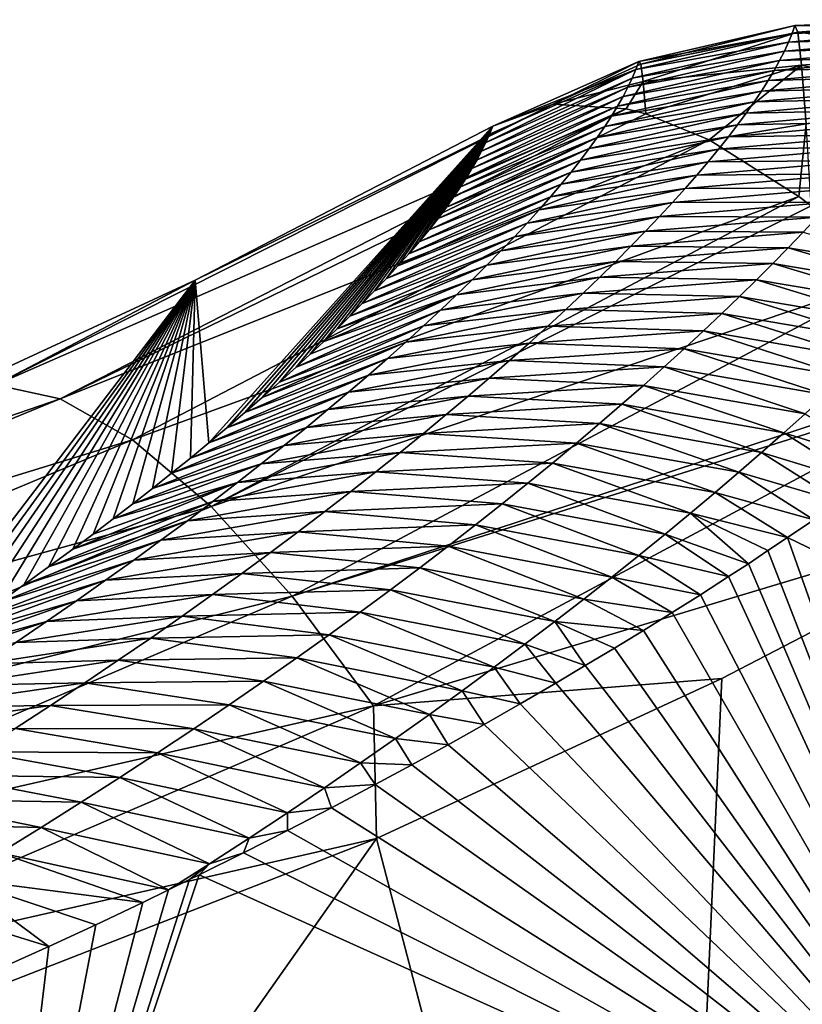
# Model space of a CAD drawing. Header units: metres. Extents: x -101 to 101, y -261 to 23.
# Tile 245 of 256: x 84.22 to 86.08, y 20.39 to 22.73. Entities that reach past the tile are written whole.
import ezdxf

# ---------------------------------------------------------------- set-up
doc = ezdxf.new("R2010")
doc.units = ezdxf.units.M
doc.layers.add('solid_505151_K2442K1000C34', color=7, linetype='CONTINUOUS')

msp = doc.modelspace()

# ---------------------------------------------------------------- linework, layer by layer
at = {"layer": 'solid_505151_K2442K1000C34'}
for points in [[(86.440903, 22.713882, 100.124092), (86.066078, 22.720404, 100.574768), (86.44796, 22.733931, 100.568054)], [(86.072884, 22.704273, 100.929733), (86.44796, 22.733931, 100.568054), (86.066078, 22.720404, 100.574768)], [(86.454208, 22.721039, 100.897942), (86.44796, 22.733931, 100.568054), (86.072884, 22.704273, 100.929733)], [(85.693802, 22.634544, 100.584503), (86.066078, 22.720404, 100.574768), (86.059113, 22.700769, 100.136032)], [(85.698608, 22.628246, 100.845406), (86.066078, 22.720404, 100.574768), (85.693802, 22.634544, 100.584503)], [(86.072884, 22.704273, 100.929733), (86.066078, 22.720404, 100.574768), (85.698608, 22.628246, 100.845406)], [(86.440903, 22.713882, 100.124092), (86.050674, 22.680227, 99.697365), (86.059113, 22.700769, 100.136032)], [(86.432343, 22.692873, 99.680214), (86.050674, 22.680227, 99.697365), (86.440903, 22.713882, 100.124092)], [(86.440903, 22.713882, 100.124092), (86.059113, 22.700769, 100.136032), (86.066078, 22.720404, 100.574768)], [(86.462242, 22.653824, 101.221138), (86.454208, 22.721039, 100.897942), (86.072884, 22.704273, 100.929733)], [(85.68676, 22.614979, 100.143585), (86.059113, 22.700769, 100.136032), (86.050674, 22.680227, 99.697365)], [(85.68676, 22.614979, 100.143585), (85.693802, 22.634544, 100.584503), (86.059113, 22.700769, 100.136032)], [(86.072884, 22.704273, 100.929733), (85.698608, 22.628246, 100.845406), (85.704597, 22.586597, 101.103012)], [(86.081741, 22.625313, 101.276131), (86.072884, 22.704273, 100.929733), (85.704597, 22.586597, 101.103012)], [(86.432343, 22.692873, 99.680214), (86.040756, 22.658777, 99.258781), (86.050674, 22.680227, 99.697365)], [(86.422279, 22.6709, 99.236412), (86.040756, 22.658777, 99.258781), (86.432343, 22.692873, 99.680214)], [(86.462242, 22.653824, 101.221138), (86.072884, 22.704273, 100.929733), (86.081741, 22.625313, 101.276131)], [(85.678215, 22.594528, 99.702744), (86.050674, 22.680227, 99.697365), (86.040756, 22.658777, 99.258781)], [(85.678215, 22.594528, 99.702744), (85.68676, 22.614979, 100.143585), (86.050674, 22.680227, 99.697365)], [(86.422279, 22.6709, 99.236412), (86.029358, 22.636423, 98.820282), (86.040756, 22.658777, 99.258781)], [(86.410698, 22.647968, 98.792694), (86.029358, 22.636423, 98.820282), (86.422279, 22.6709, 99.236412)], [(85.656601, 22.550982, 98.821304), (86.029358, 22.636423, 98.820282), (86.016464, 22.613169, 98.381874)], [(85.656601, 22.550982, 98.821304), (85.668159, 22.573195, 99.261978), (86.029358, 22.636423, 98.820282)], [(85.668159, 22.573195, 99.261978), (86.040756, 22.658777, 99.258781), (86.029358, 22.636423, 98.820282)], [(85.668159, 22.573195, 99.261978), (85.678215, 22.594528, 99.702744), (86.040756, 22.658777, 99.258781)], [(86.410698, 22.647968, 98.792694), (86.016464, 22.613169, 98.381874), (86.029358, 22.636423, 98.820282)], [(86.397606, 22.624079, 98.349068), (86.016464, 22.613169, 98.381874), (86.410698, 22.647968, 98.792694)], [(86.471855, 22.53413, 101.528732), (86.462242, 22.653824, 101.221138), (86.081741, 22.625313, 101.276131)], [(85.68676, 22.614979, 100.143585), (85.329338, 22.44113, 99.746643), (85.338211, 22.460907, 100.169754)], [(85.678215, 22.594528, 99.702744), (85.329338, 22.44113, 99.746643), (85.68676, 22.614979, 100.143585)], [(85.68676, 22.614979, 100.143585), (85.338211, 22.460907, 100.169754), (85.346046, 22.480244, 100.596848)], [(85.68676, 22.614979, 100.143585), (85.346046, 22.480244, 100.596848), (85.693802, 22.634544, 100.584503)], [(85.48999, 22.532822, 100.940651), (85.693802, 22.634544, 100.584503), (85.346046, 22.480244, 100.596848)], [(85.48999, 22.532822, 100.940651), (85.698608, 22.628246, 100.845406), (85.693802, 22.634544, 100.584503)], [(85.48999, 22.532822, 100.940651), (85.704597, 22.586597, 101.103012), (85.698608, 22.628246, 100.845406)], [(85.643517, 22.527891, 98.38073), (86.016464, 22.613169, 98.381874), (86.002083, 22.589016, 97.943565)], [(85.643517, 22.527891, 98.38073), (85.656601, 22.550982, 98.821304), (86.016464, 22.613169, 98.381874)], [(86.081741, 22.625313, 101.276131), (85.704597, 22.586597, 101.103012), (85.710388, 22.509369, 101.353973)], [(85.861259, 22.447578, 101.586983), (86.081741, 22.625313, 101.276131), (85.710388, 22.509369, 101.353973)], [(85.861259, 22.447578, 101.586983), (86.092377, 22.486036, 101.602936), (86.081741, 22.625313, 101.276131)], [(86.397606, 22.624079, 98.349068), (86.002083, 22.589016, 97.943565), (86.016464, 22.613169, 98.381874)], [(86.382973, 22.599236, 97.905548), (86.002083, 22.589016, 97.943565), (86.397606, 22.624079, 98.349068)], [(86.471855, 22.53413, 101.528732), (86.081741, 22.625313, 101.276131), (86.092377, 22.486036, 101.602936)], [(85.678215, 22.594528, 99.702744), (85.31942, 22.420914, 99.327499), (85.329338, 22.44113, 99.746643)], [(85.668159, 22.573195, 99.261978), (85.31942, 22.420914, 99.327499), (85.678215, 22.594528, 99.702744)], [(86.382973, 22.599236, 97.905548), (85.986191, 22.563965, 97.505371), (86.002083, 22.589016, 97.943565)], [(86.366814, 22.573439, 97.462128), (85.986191, 22.563965, 97.505371), (86.382973, 22.599236, 97.905548)], [(85.668159, 22.573195, 99.261978), (85.308464, 22.400259, 98.912338), (85.31942, 22.420914, 99.327499)], [(85.656601, 22.550982, 98.821304), (85.308464, 22.400259, 98.912338), (85.668159, 22.573195, 99.261978)], [(85.48999, 22.532822, 100.940651), (85.663826, 22.521835, 101.274757), (85.704597, 22.586597, 101.103012)], [(85.628914, 22.503925, 97.940254), (86.002083, 22.589016, 97.943565), (85.986191, 22.563965, 97.505371)], [(85.628914, 22.503925, 97.940254), (85.643517, 22.527891, 98.38073), (86.002083, 22.589016, 97.943565)], [(85.663826, 22.521835, 101.274757), (85.710388, 22.509369, 101.353973), (85.704597, 22.586597, 101.103012)], [(86.366814, 22.573439, 97.462128), (85.968796, 22.538021, 97.067284), (85.986191, 22.563965, 97.505371)], [(86.349113, 22.546692, 97.018829), (85.968796, 22.538021, 97.067284), (86.366814, 22.573439, 97.462128)], [(85.656601, 22.550982, 98.821304), (85.296471, 22.379171, 98.501144), (85.308464, 22.400259, 98.912338)], [(85.643517, 22.527891, 98.38073), (85.296471, 22.379171, 98.501144), (85.656601, 22.550982, 98.821304)], [(85.612785, 22.479088, 97.499893), (85.986191, 22.563965, 97.505371), (85.968796, 22.538021, 97.067284)], [(85.612785, 22.479088, 97.499893), (85.628914, 22.503925, 97.940254), (85.986191, 22.563965, 97.505371)], [(86.349113, 22.546692, 97.018829), (85.949883, 22.511185, 96.629311), (85.968796, 22.538021, 97.067284)], [(86.329865, 22.518999, 96.575645), (85.949883, 22.511185, 96.629311), (86.349113, 22.546692, 97.018829)], [(84.161461, 21.863716, 101.606056), (85.48999, 22.532822, 100.940651), (84.636757, 22.113413, 100.969261)], [(84.161461, 21.863716, 101.606056), (85.663826, 22.521835, 101.274757), (85.48999, 22.532822, 100.940651)], [(84.314842, 21.830551, 101.948624), (85.663826, 22.521835, 101.274757), (84.161461, 21.863716, 101.606056)], [(84.314842, 21.830551, 101.948624), (85.710388, 22.509369, 101.353973), (85.663826, 22.521835, 101.274757)], [(85.48999, 22.532822, 100.940651), (85.346046, 22.480244, 100.596848), (84.636757, 22.113413, 100.969261)], [(85.643517, 22.527891, 98.38073), (85.283432, 22.357649, 98.093925), (85.296471, 22.379171, 98.501144)], [(85.628914, 22.503925, 97.940254), (85.283432, 22.357649, 98.093925), (85.643517, 22.527891, 98.38073)], [(85.595108, 22.453381, 97.059647), (85.968796, 22.538021, 97.067284), (85.949883, 22.511185, 96.629311)], [(85.595108, 22.453381, 97.059647), (85.612785, 22.479088, 97.499893), (85.968796, 22.538021, 97.067284)], [(84.314842, 21.830551, 101.948624), (85.861259, 22.447578, 101.586983), (85.710388, 22.509369, 101.353973)], [(85.628914, 22.503925, 97.940254), (85.269348, 22.335697, 97.690681), (85.283432, 22.357649, 98.093925)], [(85.612785, 22.479088, 97.499893), (85.269348, 22.335697, 97.690681), (85.628914, 22.503925, 97.940254)], [(85.575897, 22.426807, 96.61953), (85.949883, 22.511185, 96.629311), (85.929443, 22.483461, 96.191475)], [(85.575897, 22.426807, 96.61953), (85.595108, 22.453381, 97.059647), (85.949883, 22.511185, 96.629311)], [(86.329865, 22.518999, 96.575645), (85.929443, 22.483461, 96.191475), (85.949883, 22.511185, 96.629311)], [(86.309059, 22.490362, 96.132584), (85.929443, 22.483461, 96.191475), (86.329865, 22.518999, 96.575645)], [(84.636757, 22.113413, 100.969261), (85.346046, 22.480244, 100.596848), (84.669533, 21.72558, 89.385994)], [(85.346046, 22.480244, 100.596848), (84.71257, 21.761665, 89.789146), (84.669533, 21.72558, 89.385994)], [(85.346046, 22.480244, 100.596848), (84.755043, 21.797819, 90.198433), (84.71257, 21.761665, 89.789146)], [(85.346046, 22.480244, 100.596848), (84.796852, 21.834, 90.614212), (84.755043, 21.797819, 90.198433)], [(85.346046, 22.480244, 100.596848), (84.837837, 21.870131, 91.037025), (84.796852, 21.834, 90.614212)], [(85.346046, 22.480244, 100.596848), (84.877823, 21.906137, 91.467438), (84.837837, 21.870131, 91.037025)], [(85.346046, 22.480244, 100.596848), (84.911186, 21.936846, 91.842819), (84.877823, 21.906137, 91.467438)], [(85.346046, 22.480244, 100.596848), (84.943604, 21.96736, 92.224541), (84.911186, 21.936846, 91.842819)], [(85.346046, 22.480244, 100.596848), (84.97496, 21.997631, 92.612938), (84.943604, 21.96736, 92.224541)], [(85.346046, 22.480244, 100.596848), (85.005295, 22.027676, 93.008331), (84.97496, 21.997631, 92.612938)], [(85.346046, 22.480244, 100.596848), (85.035072, 22.057735, 93.410675), (85.005295, 22.027676, 93.008331)], [(85.346046, 22.480244, 100.596848), (85.064194, 22.087746, 93.819633), (85.035072, 22.057735, 93.410675)], [(85.346046, 22.480244, 100.596848), (85.092499, 22.117598, 94.234871), (85.064194, 22.087746, 93.819633)], [(85.346046, 22.480244, 100.596848), (85.119804, 22.147179, 94.656059), (85.092499, 22.117598, 94.234871)], [(85.346046, 22.480244, 100.596848), (85.145943, 22.17638, 95.08287), (85.119804, 22.147179, 94.656059)], [(85.346046, 22.480244, 100.596848), (85.170753, 22.205088, 95.514969), (85.145943, 22.17638, 95.08287)], [(85.346046, 22.480244, 100.596848), (85.194054, 22.233189, 95.952011), (85.170753, 22.205088, 95.514969)], [(85.346046, 22.480244, 100.596848), (85.215683, 22.260571, 96.393677), (85.194054, 22.233189, 95.952011)], [(85.346046, 22.480244, 100.596848), (85.235641, 22.287222, 96.839958), (85.215683, 22.260571, 96.393677)], [(85.346046, 22.480244, 100.596848), (85.254219, 22.313318, 97.291405), (85.235641, 22.287222, 96.839958)], [(85.346046, 22.480244, 100.596848), (85.269348, 22.335697, 97.690681), (85.254219, 22.313318, 97.291405)], [(85.612785, 22.479088, 97.499893), (85.254219, 22.313318, 97.291405), (85.269348, 22.335697, 97.690681)], [(85.595108, 22.453381, 97.059647), (85.254219, 22.313318, 97.291405), (85.612785, 22.479088, 97.499893)], [(85.346046, 22.480244, 100.596848), (85.283432, 22.357649, 98.093925), (85.269348, 22.335697, 97.690681)], [(85.346046, 22.480244, 100.596848), (85.296471, 22.379171, 98.501144), (85.283432, 22.357649, 98.093925)], [(85.346046, 22.480244, 100.596848), (85.308464, 22.400259, 98.912338), (85.296471, 22.379171, 98.501144)], [(85.346046, 22.480244, 100.596848), (85.31942, 22.420914, 99.327499), (85.308464, 22.400259, 98.912338)], [(85.346046, 22.480244, 100.596848), (85.329338, 22.44113, 99.746643), (85.31942, 22.420914, 99.327499)], [(85.346046, 22.480244, 100.596848), (85.338211, 22.460907, 100.169754), (85.329338, 22.44113, 99.746643)], [(85.55513, 22.39937, 96.179543), (85.929443, 22.483461, 96.191475), (85.907478, 22.454851, 95.753761)], [(85.55513, 22.39937, 96.179543), (85.575897, 22.426807, 96.61953), (85.929443, 22.483461, 96.191475)], [(85.861259, 22.447578, 101.586983), (86.075294, 22.312693, 101.866219), (86.092377, 22.486036, 101.602936)], [(86.309059, 22.490362, 96.132584), (85.907478, 22.454851, 95.753761), (85.929443, 22.483461, 96.191475)], [(86.286697, 22.460783, 95.689659), (85.907478, 22.454851, 95.753761), (86.309059, 22.490362, 96.132584)], [(86.075294, 22.312693, 101.866219), (86.104271, 22.290709, 101.899895), (86.092377, 22.486036, 101.602936)], [(85.595108, 22.453381, 97.059647), (85.235641, 22.287222, 96.839958), (85.254219, 22.313318, 97.291405)], [(85.575897, 22.426807, 96.61953), (85.235641, 22.287222, 96.839958), (85.595108, 22.453381, 97.059647)], [(85.532814, 22.371073, 95.739693), (85.907478, 22.454851, 95.753761), (85.88398, 22.425358, 95.3162)], [(85.532814, 22.371073, 95.739693), (85.55513, 22.39937, 96.179543), (85.907478, 22.454851, 95.753761)], [(86.286697, 22.460783, 95.689659), (85.88398, 22.425358, 95.3162), (85.907478, 22.454851, 95.753761)], [(86.262764, 22.430265, 95.246872), (85.88398, 22.425358, 95.3162), (86.286697, 22.460783, 95.689659)], [(84.48793, 21.732979, 102.268768), (85.861259, 22.447578, 101.586983), (84.314842, 21.830551, 101.948624)], [(84.48793, 21.732979, 102.268768), (86.075294, 22.312693, 101.866219), (85.861259, 22.447578, 101.586983)], [(85.575897, 22.426807, 96.61953), (85.215683, 22.260571, 96.393677), (85.235641, 22.287222, 96.839958)], [(85.55513, 22.39937, 96.179543), (85.215683, 22.260571, 96.393677), (85.575897, 22.426807, 96.61953)], [(85.508926, 22.341917, 95.299995), (85.88398, 22.425358, 95.3162), (85.858925, 22.394983, 94.878777)], [(85.508926, 22.341917, 95.299995), (85.532814, 22.371073, 95.739693), (85.88398, 22.425358, 95.3162)], [(86.262764, 22.430265, 95.246872), (85.858925, 22.394983, 94.878777), (85.88398, 22.425358, 95.3162)], [(86.237244, 22.398811, 94.80423), (85.858925, 22.394983, 94.878777), (86.262764, 22.430265, 95.246872)], [(85.55513, 22.39937, 96.179543), (85.194054, 22.233189, 95.952011), (85.215683, 22.260571, 96.393677)], [(85.532814, 22.371073, 95.739693), (85.194054, 22.233189, 95.952011), (85.55513, 22.39937, 96.179543)], [(85.483467, 22.311909, 94.860458), (85.858925, 22.394983, 94.878777), (85.832314, 22.363735, 94.441513)], [(85.483467, 22.311909, 94.860458), (85.508926, 22.341917, 95.299995), (85.858925, 22.394983, 94.878777)], [(86.237244, 22.398811, 94.80423), (85.832314, 22.363735, 94.441513), (85.858925, 22.394983, 94.878777)], [(86.210121, 22.366426, 94.361748), (85.832314, 22.363735, 94.441513), (86.237244, 22.398811, 94.80423)], [(85.532814, 22.371073, 95.739693), (85.170753, 22.205088, 95.514969), (85.194054, 22.233189, 95.952011)], [(85.508926, 22.341917, 95.299995), (85.170753, 22.205088, 95.514969), (85.532814, 22.371073, 95.739693)], [(85.456413, 22.281052, 94.421082), (85.832314, 22.363735, 94.441513), (85.804123, 22.331617, 94.004417)], [(85.456413, 22.281052, 94.421082), (85.483467, 22.311909, 94.860458), (85.832314, 22.363735, 94.441513)], [(86.210121, 22.366426, 94.361748), (85.804123, 22.331617, 94.004417), (85.832314, 22.363735, 94.441513)], [(86.181389, 22.333115, 93.919426), (85.804123, 22.331617, 94.004417), (86.210121, 22.366426, 94.361748)], [(85.508926, 22.341917, 95.299995), (85.145943, 22.17638, 95.08287), (85.170753, 22.205088, 95.514969)], [(85.483467, 22.311909, 94.860458), (85.145943, 22.17638, 95.08287), (85.508926, 22.341917, 95.299995)], [(85.427757, 22.24935, 93.98188), (85.804123, 22.331617, 94.004417), (85.774345, 22.29863, 93.56749)], [(85.427757, 22.24935, 93.98188), (85.456413, 22.281052, 94.421082), (85.804123, 22.331617, 94.004417)], [(86.181389, 22.333115, 93.919426), (85.774345, 22.29863, 93.56749), (85.804123, 22.331617, 94.004417)], [(86.151039, 22.29888, 93.477272), (85.774345, 22.29863, 93.56749), (86.181389, 22.333115, 93.919426)], [(84.674599, 21.574469, 102.55513), (86.075294, 22.312693, 101.866219), (84.48793, 21.732979, 102.268768)], [(84.674599, 21.574469, 102.55513), (86.104271, 22.290709, 101.899895), (86.075294, 22.312693, 101.866219)], [(85.483467, 22.311909, 94.860458), (85.119804, 22.147179, 94.656059), (85.145943, 22.17638, 95.08287)], [(85.456413, 22.281052, 94.421082), (85.119804, 22.147179, 94.656059), (85.483467, 22.311909, 94.860458)], [(84.674599, 21.574469, 102.55513), (86.29834, 22.121971, 102.102547), (86.104271, 22.290709, 101.899895)], [(85.397476, 22.216808, 93.54287), (85.774345, 22.29863, 93.56749), (85.742958, 22.264782, 93.130753)], [(85.397476, 22.216808, 93.54287), (85.427757, 22.24935, 93.98188), (85.774345, 22.29863, 93.56749)], [(86.151039, 22.29888, 93.477272), (85.742958, 22.264782, 93.130753), (85.774345, 22.29863, 93.56749)], [(86.119041, 22.263725, 93.035294), (85.742958, 22.264782, 93.130753), (86.151039, 22.29888, 93.477272)], [(85.456413, 22.281052, 94.421082), (85.092499, 22.117598, 94.234871), (85.119804, 22.147179, 94.656059)], [(85.427757, 22.24935, 93.98188), (85.092499, 22.117598, 94.234871), (85.456413, 22.281052, 94.421082)], [(85.365578, 22.183432, 93.104042), (85.742958, 22.264782, 93.130753), (85.709961, 22.230074, 92.694191)], [(85.365578, 22.183432, 93.104042), (85.397476, 22.216808, 93.54287), (85.742958, 22.264782, 93.130753)], [(86.119041, 22.263725, 93.035294), (85.709961, 22.230074, 92.694191), (85.742958, 22.264782, 93.130753)], [(86.085388, 22.227657, 92.593506), (85.709961, 22.230074, 92.694191), (86.119041, 22.263725, 93.035294)], [(85.427757, 22.24935, 93.98188), (85.064194, 22.087746, 93.819633), (85.092499, 22.117598, 94.234871)], [(85.397476, 22.216808, 93.54287), (85.064194, 22.087746, 93.819633), (85.427757, 22.24935, 93.98188)], [(85.397476, 22.216808, 93.54287), (85.035072, 22.057735, 93.410675), (85.064194, 22.087746, 93.819633)], [(85.365578, 22.183432, 93.104042), (85.035072, 22.057735, 93.410675), (85.397476, 22.216808, 93.54287)], [(85.332024, 22.149225, 92.665428), (85.709961, 22.230074, 92.694191), (85.675339, 22.194511, 92.257835)], [(85.332024, 22.149225, 92.665428), (85.365578, 22.183432, 93.104042), (85.709961, 22.230074, 92.694191)], [(86.085388, 22.227657, 92.593506), (85.675339, 22.194511, 92.257835), (85.709961, 22.230074, 92.694191)], [(86.050072, 22.190678, 92.151917), (85.675339, 22.194511, 92.257835), (86.085388, 22.227657, 92.593506)], [(86.050072, 22.190678, 92.151917), (86.085388, 22.227657, 92.593506), (86.431297, 22.127342, 92.205582)], [(85.296822, 22.114191, 92.22702), (85.675339, 22.194511, 92.257835), (85.639069, 22.1581, 91.821686)], [(85.296822, 22.114191, 92.22702), (85.332024, 22.149225, 92.665428), (85.675339, 22.194511, 92.257835)], [(86.050072, 22.190678, 92.151917), (85.639069, 22.1581, 91.821686), (85.675339, 22.194511, 92.257835)], [(85.365578, 22.183432, 93.104042), (85.005295, 22.027676, 93.008331), (85.035072, 22.057735, 93.410675)], [(85.332024, 22.149225, 92.665428), (85.005295, 22.027676, 93.008331), (85.365578, 22.183432, 93.104042)], [(86.013069, 22.15279, 91.710518), (85.639069, 22.1581, 91.821686), (86.050072, 22.190678, 92.151917)], [(86.013069, 22.15279, 91.710518), (86.050072, 22.190678, 92.151917), (86.394684, 22.089022, 91.767105)], [(86.050072, 22.190678, 92.151917), (86.431297, 22.127342, 92.205582), (86.394684, 22.089022, 91.767105)], [(85.332024, 22.149225, 92.665428), (84.97496, 21.997631, 92.612938), (85.005295, 22.027676, 93.008331)], [(85.296822, 22.114191, 92.22702), (84.97496, 21.997631, 92.612938), (85.332024, 22.149225, 92.665428)], [(85.259941, 22.078337, 91.788834), (85.639069, 22.1581, 91.821686), (85.601135, 22.120844, 91.38575)], [(85.259941, 22.078337, 91.788834), (85.296822, 22.114191, 92.22702), (85.639069, 22.1581, 91.821686)], [(86.013069, 22.15279, 91.710518), (85.601135, 22.120844, 91.38575), (85.639069, 22.1581, 91.821686)], [(85.974365, 22.114002, 91.269341), (85.601135, 22.120844, 91.38575), (86.013069, 22.15279, 91.710518)], [(85.974365, 22.114002, 91.269341), (86.013069, 22.15279, 91.710518), (86.356392, 22.049778, 91.328835)], [(86.013069, 22.15279, 91.710518), (86.394684, 22.089022, 91.767105), (86.356392, 22.049778, 91.328835)], [(84.868225, 21.360647, 102.797546), (86.29834, 22.121971, 102.102547), (84.674599, 21.574469, 102.55513)], [(84.868225, 21.360647, 102.797546), (86.507378, 21.899866, 102.276787), (86.29834, 22.121971, 102.102547)], [(85.221367, 22.041668, 91.350876), (85.601135, 22.120844, 91.38575), (85.561516, 22.082748, 90.950043)], [(85.221367, 22.041668, 91.350876), (85.259941, 22.078337, 91.788834), (85.601135, 22.120844, 91.38575)], [(85.974365, 22.114002, 91.269341), (85.561516, 22.082748, 90.950043), (85.601135, 22.120844, 91.38575)], [(83.918732, 21.780769, 101.304375), (84.636757, 22.113413, 100.969261), (83.922997, 21.17816, 83.992523)], [(84.161461, 21.863716, 101.606056), (84.636757, 22.113413, 100.969261), (83.918732, 21.780769, 101.304375)], [(84.636757, 22.113413, 100.969261), (83.984909, 21.219341, 84.364716), (83.922997, 21.17816, 83.992523)], [(84.636757, 22.113413, 100.969261), (84.046463, 21.260885, 84.743912), (83.984909, 21.219341, 84.364716)], [(84.636757, 22.113413, 100.969261), (84.107628, 21.302778, 85.130249), (84.046463, 21.260885, 84.743912)], [(84.636757, 22.113413, 100.969261), (84.168266, 21.344971, 85.524284), (84.107628, 21.302778, 85.130249)], [(84.636757, 22.113413, 100.969261), (84.228226, 21.387405, 85.926575), (84.168266, 21.344971, 85.524284)], [(84.636757, 22.113413, 100.969261), (84.287376, 21.430033, 86.337692), (84.228226, 21.387405, 85.926575)], [(84.636757, 22.113413, 100.969261), (84.345589, 21.472795, 86.758179), (84.287376, 21.430033, 86.337692)], [(84.636757, 22.113413, 100.969261), (84.39357, 21.508598, 87.115112), (84.345589, 21.472795, 86.758179)], [(84.636757, 22.113413, 100.969261), (84.441177, 21.544588, 87.477577), (84.39357, 21.508598, 87.115112)], [(84.636757, 22.113413, 100.969261), (84.488297, 21.580715, 87.845947), (84.441177, 21.544588, 87.477577)], [(84.636757, 22.113413, 100.969261), (84.534813, 21.616932, 88.220596), (84.488297, 21.580715, 87.845947)], [(84.636757, 22.113413, 100.969261), (84.580597, 21.653183, 88.601906), (84.534813, 21.616932, 88.220596)], [(84.636757, 22.113413, 100.969261), (84.625549, 21.689417, 88.990242), (84.580597, 21.653183, 88.601906)], [(84.636757, 22.113413, 100.969261), (84.669533, 21.72558, 89.385994), (84.625549, 21.689417, 88.990242)], [(85.296822, 22.114191, 92.22702), (84.943604, 21.96736, 92.224541), (84.97496, 21.997631, 92.612938)], [(85.259941, 22.078337, 91.788834), (84.943604, 21.96736, 92.224541), (85.296822, 22.114191, 92.22702)], [(85.933922, 22.074318, 90.828377), (85.561516, 22.082748, 90.950043), (85.974365, 22.114002, 91.269341)], [(85.933922, 22.074318, 90.828377), (85.974365, 22.114002, 91.269341), (86.316383, 22.009611, 90.890762)], [(85.974365, 22.114002, 91.269341), (86.356392, 22.049778, 91.328835), (86.316383, 22.009611, 90.890762)], [(85.259941, 22.078337, 91.788834), (84.877823, 21.906137, 91.467438), (84.911186, 21.936846, 91.842819)], [(85.221367, 22.041668, 91.350876), (84.877823, 21.906137, 91.467438), (85.259941, 22.078337, 91.788834)], [(85.259941, 22.078337, 91.788834), (84.911186, 21.936846, 91.842819), (84.943604, 21.96736, 92.224541)], [(85.181084, 22.004189, 90.913162), (85.561516, 22.082748, 90.950043), (85.520187, 22.043819, 90.514565)], [(85.181084, 22.004189, 90.913162), (85.221367, 22.041668, 91.350876), (85.561516, 22.082748, 90.950043)], [(85.933922, 22.074318, 90.828377), (85.520187, 22.043819, 90.514565), (85.561516, 22.082748, 90.950043)], [(85.891739, 22.033745, 90.387642), (85.520187, 22.043819, 90.514565), (85.933922, 22.074318, 90.828377)], [(85.891739, 22.033745, 90.387642), (85.933922, 22.074318, 90.828377), (86.274651, 21.968531, 90.452904)], [(85.933922, 22.074318, 90.828377), (86.316383, 22.009611, 90.890762), (86.274651, 21.968531, 90.452904)], [(85.221367, 22.041668, 91.350876), (84.837837, 21.870131, 91.037025), (84.877823, 21.906137, 91.467438)], [(85.181084, 22.004189, 90.913162), (84.837837, 21.870131, 91.037025), (85.221367, 22.041668, 91.350876)], [(85.139061, 21.965908, 90.4757), (85.520187, 22.043819, 90.514565), (85.477142, 22.004063, 90.07933)], [(85.139061, 21.965908, 90.4757), (85.181084, 22.004189, 90.913162), (85.520187, 22.043819, 90.514565)], [(85.891739, 22.033745, 90.387642), (85.477142, 22.004063, 90.07933), (85.520187, 22.043819, 90.514565)], [(85.847778, 21.992285, 89.947151), (85.477142, 22.004063, 90.07933), (85.891739, 22.033745, 90.387642)], [(85.847778, 21.992285, 89.947151), (85.891739, 22.033745, 90.387642), (86.231163, 21.926538, 90.015266)], [(85.891739, 22.033745, 90.387642), (86.274651, 21.968531, 90.452904), (86.231163, 21.926538, 90.015266)], [(85.181084, 22.004189, 90.913162), (84.796852, 21.834, 90.614212), (84.837837, 21.870131, 91.037025)], [(85.139061, 21.965908, 90.4757), (84.796852, 21.834, 90.614212), (85.181084, 22.004189, 90.913162)], [(85.095284, 21.92683, 90.038506), (85.477142, 22.004063, 90.07933), (85.432343, 21.963484, 89.644356)], [(85.095284, 21.92683, 90.038506), (85.139061, 21.965908, 90.4757), (85.477142, 22.004063, 90.07933)], [(85.847778, 21.992285, 89.947151), (85.432343, 21.963484, 89.644356), (85.477142, 22.004063, 90.07933)], [(85.802025, 21.949945, 89.506905), (85.432343, 21.963484, 89.644356), (85.847778, 21.992285, 89.947151)], [(85.802025, 21.949945, 89.506905), (85.847778, 21.992285, 89.947151), (86.185905, 21.88364, 89.577858)], [(85.847778, 21.992285, 89.947151), (86.231163, 21.926538, 90.015266), (86.185905, 21.88364, 89.577858)], [(85.139061, 21.965908, 90.4757), (84.755043, 21.797819, 90.198433), (84.796852, 21.834, 90.614212)], [(85.095284, 21.92683, 90.038506), (84.755043, 21.797819, 90.198433), (85.139061, 21.965908, 90.4757)], [(85.049728, 21.886961, 89.601585), (85.432343, 21.963484, 89.644356), (85.385773, 21.922087, 89.209641)], [(85.049728, 21.886961, 89.601585), (85.095284, 21.92683, 90.038506), (85.432343, 21.963484, 89.644356)], [(85.802025, 21.949945, 89.506905), (85.385773, 21.922087, 89.209641), (85.432343, 21.963484, 89.644356)], [(85.754448, 21.906731, 89.06691), (85.385773, 21.922087, 89.209641), (85.802025, 21.949945, 89.506905)], [(85.754448, 21.906731, 89.06691), (85.802025, 21.949945, 89.506905), (86.138847, 21.83984, 89.140686)], [(85.802025, 21.949945, 89.506905), (86.185905, 21.88364, 89.577858), (86.138847, 21.83984, 89.140686)], [(85.095284, 21.92683, 90.038506), (84.71257, 21.761665, 89.789146), (84.755043, 21.797819, 90.198433)], [(85.049728, 21.886961, 89.601585), (84.71257, 21.761665, 89.789146), (85.095284, 21.92683, 90.038506)], [(85.00238, 21.84631, 89.164948), (85.385773, 21.922087, 89.209641), (85.33741, 21.879881, 88.7752)], [(85.00238, 21.84631, 89.164948), (85.049728, 21.886961, 89.601585), (85.385773, 21.922087, 89.209641)], [(85.754448, 21.906731, 89.06691), (85.33741, 21.879881, 88.7752), (85.385773, 21.922087, 89.209641)], [(85.049728, 21.886961, 89.601585), (84.669533, 21.72558, 89.385994), (84.71257, 21.761665, 89.789146)], [(85.00238, 21.84631, 89.164948), (84.669533, 21.72558, 89.385994), (85.049728, 21.886961, 89.601585)], [(84.868225, 21.360647, 102.797546), (86.522469, 21.882179, 102.287598), (86.507378, 21.899866, 102.276787)], [(85.705032, 21.862648, 88.627182), (85.33741, 21.879881, 88.7752), (85.754448, 21.906731, 89.06691)], [(85.705032, 21.862648, 88.627182), (85.754448, 21.906731, 89.06691), (86.089973, 21.795145, 88.703758)], [(85.754448, 21.906731, 89.06691), (86.138847, 21.83984, 89.140686), (86.089973, 21.795145, 88.703758)], [(84.314842, 21.830551, 101.948624), (84.161461, 21.863716, 101.606056), (82.74688, 21.29134, 102.167282)], [(85.061913, 21.099098, 102.987411), (86.522469, 21.882179, 102.287598), (84.868225, 21.360647, 102.797546)], [(84.953201, 21.80488, 88.728607), (85.33741, 21.879881, 88.7752), (85.287224, 21.83687, 88.341042)], [(84.953201, 21.80488, 88.728607), (85.00238, 21.84631, 89.164948), (85.33741, 21.879881, 88.7752)], [(85.061913, 21.099098, 102.987411), (86.73848, 21.603632, 102.4142), (86.522469, 21.882179, 102.287598)], [(85.705032, 21.862648, 88.627182), (85.287224, 21.83687, 88.341042), (85.33741, 21.879881, 88.7752)], [(85.65374, 21.817703, 88.187737), (85.287224, 21.83687, 88.341042), (85.705032, 21.862648, 88.627182)], [(85.65374, 21.817703, 88.187737), (85.705032, 21.862648, 88.627182), (86.039246, 21.749561, 88.26709)], [(85.705032, 21.862648, 88.627182), (86.089973, 21.795145, 88.703758), (86.039246, 21.749561, 88.26709)], [(85.00238, 21.84631, 89.164948), (84.625549, 21.689417, 88.990242), (84.669533, 21.72558, 89.385994)], [(84.953201, 21.80488, 88.728607), (84.625549, 21.689417, 88.990242), (85.00238, 21.84631, 89.164948)], [(82.875694, 21.2384, 102.517395), (84.314842, 21.830551, 101.948624), (82.74688, 21.29134, 102.167282)], [(84.48793, 21.732979, 102.268768), (84.314842, 21.830551, 101.948624), (82.875694, 21.2384, 102.517395)], [(84.902176, 21.76268, 88.29258), (85.287224, 21.83687, 88.341042), (85.235199, 21.793062, 87.907181)], [(84.902176, 21.76268, 88.29258), (84.953201, 21.80488, 88.728607), (85.287224, 21.83687, 88.341042)], [(85.65374, 21.817703, 88.187737), (85.235199, 21.793062, 87.907181), (85.287224, 21.83687, 88.341042)], [(85.600548, 21.771902, 87.748573), (85.235199, 21.793062, 87.907181), (85.65374, 21.817703, 88.187737)], [(85.600548, 21.771902, 87.748573), (85.65374, 21.817703, 88.187737), (85.986641, 21.703091, 87.830681)], [(85.65374, 21.817703, 88.187737), (86.039246, 21.749561, 88.26709), (85.986641, 21.703091, 87.830681)], [(84.953201, 21.80488, 88.728607), (84.580597, 21.653183, 88.601906), (84.625549, 21.689417, 88.990242)], [(84.902176, 21.76268, 88.29258), (84.580597, 21.653183, 88.601906), (84.953201, 21.80488, 88.728607)], [(84.849274, 21.719717, 87.85688), (85.235199, 21.793062, 87.907181), (85.181282, 21.748465, 87.473633)], [(84.849274, 21.719717, 87.85688), (84.902176, 21.76268, 88.29258), (85.235199, 21.793062, 87.907181)], [(85.600548, 21.771902, 87.748573), (85.181282, 21.748465, 87.473633), (85.235199, 21.793062, 87.907181)], [(86.039246, 21.749561, 88.26709), (86.089973, 21.795145, 88.703758), (86.292847, 21.670263, 88.374901)], [(85.545418, 21.725254, 87.309715), (85.181282, 21.748465, 87.473633), (85.600548, 21.771902, 87.748573)], [(85.545418, 21.725254, 87.309715), (85.600548, 21.771902, 87.748573), (85.932114, 21.655743, 87.394547)], [(85.600548, 21.771902, 87.748573), (85.986641, 21.703091, 87.830681), (85.932114, 21.655743, 87.394547)], [(84.902176, 21.76268, 88.29258), (84.534813, 21.616932, 88.220596), (84.580597, 21.653183, 88.601906)], [(84.849274, 21.719717, 87.85688), (84.534813, 21.616932, 88.220596), (84.902176, 21.76268, 88.29258)], [(84.794456, 21.676001, 87.421509), (85.181282, 21.748465, 87.473633), (85.125458, 21.703085, 87.040405)], [(84.794456, 21.676001, 87.421509), (84.849274, 21.719717, 87.85688), (85.181282, 21.748465, 87.473633)], [(85.545418, 21.725254, 87.309715), (85.125458, 21.703085, 87.040405), (85.181282, 21.748465, 87.473633)], [(85.986641, 21.703091, 87.830681), (86.039246, 21.749561, 88.26709), (86.233231, 21.627739, 87.945488)], [(86.039246, 21.749561, 88.26709), (86.292847, 21.670263, 88.374901), (86.233231, 21.627739, 87.945488)], [(83.020294, 21.120142, 102.844627), (84.48793, 21.732979, 102.268768), (82.875694, 21.2384, 102.517395)], [(84.674599, 21.574469, 102.55513), (84.48793, 21.732979, 102.268768), (83.020294, 21.120142, 102.844627)], [(85.488304, 21.677761, 86.871162), (85.125458, 21.703085, 87.040405), (85.545418, 21.725254, 87.309715)], [(85.488304, 21.677761, 86.871162), (85.545418, 21.725254, 87.309715), (85.875641, 21.607523, 86.958702)], [(85.545418, 21.725254, 87.309715), (85.932114, 21.655743, 87.394547), (85.875641, 21.607523, 86.958702)], [(84.849274, 21.719717, 87.85688), (84.488297, 21.580715, 87.845947), (84.534813, 21.616932, 88.220596)], [(84.794456, 21.676001, 87.421509), (84.488297, 21.580715, 87.845947), (84.849274, 21.719717, 87.85688)], [(84.737694, 21.631538, 86.986496), (85.125458, 21.703085, 87.040405), (85.067688, 21.656927, 86.607513)], [(84.737694, 21.631538, 86.986496), (84.794456, 21.676001, 87.421509), (85.125458, 21.703085, 87.040405)], [(85.488304, 21.677761, 86.871162), (85.067688, 21.656927, 86.607513), (85.125458, 21.703085, 87.040405)], [(85.932114, 21.655743, 87.394547), (85.986641, 21.703091, 87.830681), (86.172478, 21.585194, 87.523239)], [(85.986641, 21.703091, 87.830681), (86.233231, 21.627739, 87.945488), (86.172478, 21.585194, 87.523239)], [(84.794456, 21.676001, 87.421509), (84.441177, 21.544588, 87.477577), (84.488297, 21.580715, 87.845947)], [(84.737694, 21.631538, 86.986496), (84.441177, 21.544588, 87.477577), (84.794456, 21.676001, 87.421509)], [(85.429192, 21.629435, 86.43293), (85.067688, 21.656927, 86.607513), (85.488304, 21.677761, 86.871162)], [(85.429192, 21.629435, 86.43293), (85.488304, 21.677761, 86.871162), (85.817192, 21.558437, 86.523148)], [(85.488304, 21.677761, 86.871162), (85.875641, 21.607523, 86.958702), (85.817192, 21.558437, 86.523148)], [(84.678955, 21.586338, 86.551849), (85.067688, 21.656927, 86.607513), (85.007935, 21.610003, 86.174965)], [(84.678955, 21.586338, 86.551849), (84.737694, 21.631538, 86.986496), (85.067688, 21.656927, 86.607513)], [(85.429192, 21.629435, 86.43293), (85.007935, 21.610003, 86.174965), (85.067688, 21.656927, 86.607513)], [(85.875641, 21.607523, 86.958702), (85.932114, 21.655743, 87.394547), (86.110748, 21.542667, 87.108421)], [(85.932114, 21.655743, 87.394547), (86.172478, 21.585194, 87.523239), (86.110748, 21.542667, 87.108421)], [(84.737694, 21.631538, 86.986496), (84.345589, 21.472795, 86.758179), (84.39357, 21.508598, 87.115112)], [(84.678955, 21.586338, 86.551849), (84.345589, 21.472795, 86.758179), (84.737694, 21.631538, 86.986496)], [(84.737694, 21.631538, 86.986496), (84.39357, 21.508598, 87.115112), (84.441177, 21.544588, 87.477577)], [(85.368042, 21.580278, 85.995033), (85.007935, 21.610003, 86.174965), (85.429192, 21.629435, 86.43293)], [(85.368042, 21.580278, 85.995033), (85.429192, 21.629435, 86.43293), (85.756721, 21.508492, 86.087898)], [(85.429192, 21.629435, 86.43293), (85.817192, 21.558437, 86.523148), (85.756721, 21.508492, 86.087898)], [(84.61821, 21.540407, 86.117584), (85.007935, 21.610003, 86.174965), (84.946175, 21.562317, 85.742783)], [(84.61821, 21.540407, 86.117584), (84.678955, 21.586338, 86.551849), (85.007935, 21.610003, 86.174965)], [(85.368042, 21.580278, 85.995033), (84.946175, 21.562317, 85.742783), (85.007935, 21.610003, 86.174965)], [(85.817192, 21.558437, 86.523148), (85.875641, 21.607523, 86.958702), (86.048233, 21.500202, 86.701286)], [(85.875641, 21.607523, 86.958702), (86.110748, 21.542667, 87.108421), (86.048233, 21.500202, 86.701286)], [(84.678955, 21.586338, 86.551849), (84.287376, 21.430033, 86.337692), (84.345589, 21.472795, 86.758179)], [(84.61821, 21.540407, 86.117584), (84.287376, 21.430033, 86.337692), (84.678955, 21.586338, 86.551849)], [(85.061913, 21.099098, 102.987411), (85.891548, 21.164774, 102.815361), (86.73848, 21.603632, 102.4142)], [(86.73848, 21.603632, 102.4142), (85.891548, 21.164774, 102.815361), (85.757126, 18.152449, 104.159546)], [(88.453484, 20.704044, 102.4142), (86.73848, 21.603632, 102.4142), (85.757126, 18.152449, 104.159546)], [(83.17556, 20.940765, 103.13736), (84.674599, 21.574469, 102.55513), (83.020294, 21.120142, 102.844627)], [(84.868225, 21.360647, 102.797546), (84.674599, 21.574469, 102.55513), (83.17556, 20.940765, 103.13736)], [(84.55542, 21.493753, 85.683716), (84.946175, 21.562317, 85.742783), (84.882362, 21.513876, 85.310974)], [(84.55542, 21.493753, 85.683716), (84.61821, 21.540407, 86.117584), (84.946175, 21.562317, 85.742783)], [(85.30481, 21.5303, 85.557487), (84.882362, 21.513876, 85.310974), (84.946175, 21.562317, 85.742783)], [(85.30481, 21.5303, 85.557487), (84.946175, 21.562317, 85.742783), (85.368042, 21.580278, 85.995033)], [(85.30481, 21.5303, 85.557487), (85.368042, 21.580278, 85.995033), (85.694199, 21.457691, 85.652962)], [(85.368042, 21.580278, 85.995033), (85.756721, 21.508492, 86.087898), (85.694199, 21.457691, 85.652962)], [(85.756721, 21.508492, 86.087898), (85.817192, 21.558437, 86.523148), (85.95507, 21.437912, 86.11644)], [(85.817192, 21.558437, 86.523148), (86.048233, 21.500202, 86.701286), (86.001801, 21.469011, 86.406654)], [(85.817192, 21.558437, 86.523148), (86.001801, 21.469011, 86.406654), (85.95507, 21.437912, 86.11644)], [(84.61821, 21.540407, 86.117584), (84.228226, 21.387405, 85.926575), (84.287376, 21.430033, 86.337692)], [(84.55542, 21.493753, 85.683716), (84.228226, 21.387405, 85.926575), (84.61821, 21.540407, 86.117584)], [(86.110748, 21.542667, 87.108421), (87.539093, 20.780203, 86.734787), (86.048233, 21.500202, 86.701286)], [(84.49054, 21.44639, 85.250267), (84.882362, 21.513876, 85.310974), (84.816452, 21.464693, 84.879555)], [(84.49054, 21.44639, 85.250267), (84.55542, 21.493753, 85.683716), (84.882362, 21.513876, 85.310974)], [(85.239456, 21.479509, 85.1203), (84.816452, 21.464693, 84.879555), (84.882362, 21.513876, 85.310974)], [(85.239456, 21.479509, 85.1203), (84.882362, 21.513876, 85.310974), (85.30481, 21.5303, 85.557487)], [(85.239456, 21.479509, 85.1203), (85.30481, 21.5303, 85.557487), (85.629578, 21.406044, 85.218353)], [(85.30481, 21.5303, 85.557487), (85.694199, 21.457691, 85.652962), (85.629578, 21.406044, 85.218353)], [(84.55542, 21.493753, 85.683716), (84.168266, 21.344971, 85.524284), (84.228226, 21.387405, 85.926575)], [(84.49054, 21.44639, 85.250267), (84.168266, 21.344971, 85.524284), (84.55542, 21.493753, 85.683716)], [(85.694199, 21.457691, 85.652962), (85.756721, 21.508492, 86.087898), (85.907936, 21.407021, 85.830811)], [(85.756721, 21.508492, 86.087898), (85.95507, 21.437912, 86.11644), (85.907936, 21.407021, 85.830811)], [(86.001801, 21.469011, 86.406654), (86.048233, 21.500202, 86.701286), (86.654037, 19.790234, 79.883408)], [(86.048233, 21.500202, 86.701286), (87.539093, 20.780203, 86.734787), (86.654037, 19.790234, 79.883408)], [(84.423531, 21.398323, 84.817245), (84.816452, 21.464693, 84.879555), (84.748398, 21.414774, 84.448547)], [(84.423531, 21.398323, 84.817245), (84.49054, 21.44639, 85.250267), (84.816452, 21.464693, 84.879555)], [(85.171921, 21.427912, 84.683487), (84.748398, 21.414774, 84.448547), (84.816452, 21.464693, 84.879555)], [(85.171921, 21.427912, 84.683487), (84.816452, 21.464693, 84.879555), (85.239456, 21.479509, 85.1203)], [(85.171921, 21.427912, 84.683487), (85.239456, 21.479509, 85.1203), (85.562813, 21.353558, 84.784088)], [(85.239456, 21.479509, 85.1203), (85.629578, 21.406044, 85.218353), (85.562813, 21.353558, 84.784088)], [(85.95507, 21.437912, 86.11644), (86.001801, 21.469011, 86.406654), (86.654037, 19.790234, 79.883408)], [(84.49054, 21.44639, 85.250267), (84.107628, 21.302778, 85.130249), (84.168266, 21.344971, 85.524284)], [(84.423531, 21.398323, 84.817245), (84.107628, 21.302778, 85.130249), (84.49054, 21.44639, 85.250267)], [(85.629578, 21.406044, 85.218353), (85.694199, 21.457691, 85.652962), (85.840981, 21.363962, 85.436798)], [(85.694199, 21.457691, 85.652962), (85.907936, 21.407021, 85.830811), (85.840981, 21.363962, 85.436798)], [(85.102173, 21.375517, 84.247063), (84.748398, 21.414774, 84.448547), (85.171921, 21.427912, 84.683487)], [(85.102173, 21.375517, 84.247063), (85.171921, 21.427912, 84.683487), (85.493858, 21.300238, 84.350174)], [(85.171921, 21.427912, 84.683487), (85.562813, 21.353558, 84.784088), (85.493858, 21.300238, 84.350174)], [(85.907936, 21.407021, 85.830811), (85.95507, 21.437912, 86.11644), (86.654037, 19.790234, 79.883408)], [(84.423531, 21.398323, 84.817245), (84.046463, 21.260885, 84.743912), (84.107628, 21.302778, 85.130249)], [(84.354347, 21.349564, 84.384689), (84.046463, 21.260885, 84.743912), (84.423531, 21.398323, 84.817245)], [(84.354347, 21.349564, 84.384689), (84.748398, 21.414774, 84.448547), (84.678146, 21.364126, 84.017967)], [(84.354347, 21.349564, 84.384689), (84.423531, 21.398323, 84.817245), (84.748398, 21.414774, 84.448547)], [(85.102173, 21.375517, 84.247063), (84.678146, 21.364126, 84.017967), (84.748398, 21.414774, 84.448547)], [(85.562813, 21.353558, 84.784088), (85.629578, 21.406044, 85.218353), (85.77327, 21.321293, 85.051071)], [(85.629578, 21.406044, 85.218353), (85.840981, 21.363962, 85.436798), (85.77327, 21.321293, 85.051071)], [(85.840981, 21.363962, 85.436798), (85.907936, 21.407021, 85.830811), (86.654037, 19.790234, 79.883408)], [(85.030144, 21.322332, 83.81105), (84.678146, 21.364126, 84.017967), (85.102173, 21.375517, 84.247063)], [(85.030144, 21.322332, 83.81105), (85.102173, 21.375517, 84.247063), (85.422653, 21.246092, 83.916626)], [(85.102173, 21.375517, 84.247063), (85.493858, 21.300238, 84.350174), (85.422653, 21.246092, 83.916626)], [(83.335976, 20.706636, 103.385201), (84.868225, 21.360647, 102.797546), (83.17556, 20.940765, 103.13736)], [(85.061913, 21.099098, 102.987411), (84.868225, 21.360647, 102.797546), (83.335976, 20.706636, 103.385201)], [(84.354347, 21.349564, 84.384689), (83.984909, 21.219341, 84.364716), (84.046463, 21.260885, 84.743912)], [(84.282936, 21.300123, 83.952599), (83.984909, 21.219341, 84.364716), (84.354347, 21.349564, 84.384689)], [(84.282936, 21.300123, 83.952599), (84.678146, 21.364126, 84.017967), (84.605659, 21.312761, 83.587822)], [(84.282936, 21.300123, 83.952599), (84.354347, 21.349564, 84.384689), (84.678146, 21.364126, 84.017967)], [(85.030144, 21.322332, 83.81105), (84.605659, 21.312761, 83.587822), (84.678146, 21.364126, 84.017967)], [(85.493858, 21.300238, 84.350174), (85.562813, 21.353558, 84.784088), (85.704872, 21.278965, 84.673119)], [(85.562813, 21.353558, 84.784088), (85.77327, 21.321293, 85.051071), (85.704872, 21.278965, 84.673119)], [(85.77327, 21.321293, 85.051071), (85.840981, 21.363962, 85.436798), (86.654037, 19.790234, 79.883408)], [(84.282936, 21.300123, 83.952599), (83.922997, 21.17816, 83.992523), (83.984909, 21.219341, 84.364716)], [(84.209259, 21.25001, 83.521004), (83.922997, 21.17816, 83.992523), (84.282936, 21.300123, 83.952599)], [(84.209259, 21.25001, 83.521004), (84.605659, 21.312761, 83.587822), (84.530891, 21.260689, 83.15815)], [(84.209259, 21.25001, 83.521004), (84.282936, 21.300123, 83.952599), (84.605659, 21.312761, 83.587822)], [(84.955803, 21.268366, 83.375458), (84.530891, 21.260689, 83.15815), (84.605659, 21.312761, 83.587822)], [(84.955803, 21.268366, 83.375458), (84.605659, 21.312761, 83.587822), (85.030144, 21.322332, 83.81105)], [(84.955803, 21.268366, 83.375458), (85.030144, 21.322332, 83.81105), (85.349159, 21.191128, 83.483459)], [(85.030144, 21.322332, 83.81105), (85.422653, 21.246092, 83.916626), (85.349159, 21.191128, 83.483459)], [(85.422653, 21.246092, 83.916626), (85.493858, 21.300238, 84.350174), (85.566254, 21.195108, 83.938499)], [(85.493858, 21.300238, 84.350174), (85.704872, 21.278965, 84.673119), (85.635841, 21.236923, 84.302429)], [(85.493858, 21.300238, 84.350174), (85.635841, 21.236923, 84.302429), (85.566254, 21.195108, 83.938499)], [(85.704872, 21.278965, 84.673119), (85.77327, 21.321293, 85.051071), (86.654037, 19.790234, 79.883408)], [(85.635841, 21.236923, 84.302429), (85.704872, 21.278965, 84.673119), (86.654037, 19.790234, 79.883408)], [(84.133255, 21.199234, 83.089928), (84.530891, 21.260689, 83.15815), (84.453773, 21.207914, 82.728951)], [(84.133255, 21.199234, 83.089928), (84.209259, 21.25001, 83.521004), (84.530891, 21.260689, 83.15815)], [(84.879082, 21.213627, 82.940308), (84.453773, 21.207914, 82.728951), (84.530891, 21.260689, 83.15815)], [(84.879082, 21.213627, 82.940308), (84.530891, 21.260689, 83.15815), (84.955803, 21.268366, 83.375458)], [(84.879082, 21.213627, 82.940308), (84.955803, 21.268366, 83.375458), (85.273323, 21.135353, 83.050682)], [(84.955803, 21.268366, 83.375458), (85.349159, 21.191128, 83.483459), (85.273323, 21.135353, 83.050682)], [(85.349159, 21.191128, 83.483459), (85.422653, 21.246092, 83.916626), (85.496147, 21.153454, 83.580811)], [(85.422653, 21.246092, 83.916626), (85.566254, 21.195108, 83.938499), (85.496147, 21.153454, 83.580811)], [(85.566254, 21.195108, 83.938499), (85.635841, 21.236923, 84.302429), (86.654037, 19.790234, 79.883408)], [(84.054871, 21.14781, 82.659386), (84.453773, 21.207914, 82.728951), (84.374245, 21.154451, 82.300262)], [(84.054871, 21.14781, 82.659386), (84.133255, 21.199234, 83.089928), (84.453773, 21.207914, 82.728951)], [(84.799919, 21.158123, 82.505608), (84.374245, 21.154451, 82.300262), (84.453773, 21.207914, 82.728951)], [(84.799919, 21.158123, 82.505608), (84.453773, 21.207914, 82.728951), (84.879082, 21.213627, 82.940308)], [(84.799919, 21.158123, 82.505608), (84.879082, 21.213627, 82.940308), (85.195076, 21.078773, 82.618317)], [(84.879082, 21.213627, 82.940308), (85.273323, 21.135353, 83.050682), (85.195076, 21.078773, 82.618317)], [(85.273323, 21.135353, 83.050682), (85.349159, 21.191128, 83.483459), (85.411354, 21.103813, 83.160103)], [(85.349159, 21.191128, 83.483459), (85.496147, 21.153454, 83.580811), (85.411354, 21.103813, 83.160103)], [(85.496147, 21.153454, 83.580811), (85.566254, 21.195108, 83.938499), (86.654037, 19.790234, 79.883408)], [(85.061913, 21.099098, 102.987411), (85.069054, 20.783598, 103.161095), (85.891548, 21.164774, 102.815361)], [(85.891548, 21.164774, 102.815361), (85.069054, 20.783598, 103.161095), (85.757126, 18.152449, 104.159546)], [(83.974045, 21.095747, 82.229424), (84.374245, 21.154451, 82.300262), (84.292236, 21.100311, 81.872108)], [(83.974045, 21.095747, 82.229424), (84.054871, 21.14781, 82.659386), (84.374245, 21.154451, 82.300262)], [(84.718239, 21.101864, 82.071396), (84.292236, 21.100311, 81.872108), (84.374245, 21.154451, 82.300262)], [(84.718239, 21.101864, 82.071396), (84.374245, 21.154451, 82.300262), (84.799919, 21.158123, 82.505608)], [(84.718239, 21.101864, 82.071396), (84.799919, 21.158123, 82.505608), (85.114349, 21.021399, 82.186378)], [(84.799919, 21.158123, 82.505608), (85.195076, 21.078773, 82.618317), (85.114349, 21.021399, 82.186378)], [(85.195076, 21.078773, 82.618317), (85.273323, 21.135353, 83.050682), (85.32579, 21.054903, 82.749886)], [(85.273323, 21.135353, 83.050682), (85.411354, 21.103813, 83.160103), (85.32579, 21.054903, 82.749886)], [(85.411354, 21.103813, 83.160103), (85.496147, 21.153454, 83.580811), (86.654037, 19.790234, 79.883408)], [(83.495834, 20.426065, 103.579361), (85.061913, 21.099098, 102.987411), (83.335976, 20.706636, 103.385201)], [(83.495834, 20.426065, 103.579361), (85.069054, 20.783598, 103.161095), (85.061913, 21.099098, 102.987411)], [(83.890694, 21.043058, 81.800056), (84.292236, 21.100311, 81.872108), (84.20768, 21.045502, 81.444504)], [(83.890694, 21.043058, 81.800056), (83.974045, 21.095747, 82.229424), (84.292236, 21.100311, 81.872108)], [(84.63398, 21.044861, 81.637688), (84.20768, 21.045502, 81.444504), (84.292236, 21.100311, 81.872108)], [(84.63398, 21.044861, 81.637688), (84.292236, 21.100311, 81.872108), (84.718239, 21.101864, 82.071396)], [(84.63398, 21.044861, 81.637688), (84.718239, 21.101864, 82.071396), (85.031075, 20.963236, 81.754883)], [(84.718239, 21.101864, 82.071396), (85.114349, 21.021399, 82.186378), (85.031075, 20.963236, 81.754883)], [(85.32579, 21.054903, 82.749886), (85.411354, 21.103813, 83.160103), (86.654037, 19.790234, 79.883408)], [(85.114349, 21.021399, 82.186378), (85.195076, 21.078773, 82.618317), (85.239555, 21.006668, 82.349609)], [(85.195076, 21.078773, 82.618317), (85.32579, 21.054903, 82.749886), (85.239555, 21.006668, 82.349609)], [(84.547058, 20.98712, 81.204498), (84.120522, 20.990034, 81.017479), (84.20768, 21.045502, 81.444504)], [(84.547058, 20.98712, 81.204498), (84.20768, 21.045502, 81.444504), (84.63398, 21.044861, 81.637688)], [(84.547058, 20.98712, 81.204498), (84.63398, 21.044861, 81.637688), (84.945175, 20.904293, 81.323845)], [(84.63398, 21.044861, 81.637688), (85.031075, 20.963236, 81.754883), (84.945175, 20.904293, 81.323845)], [(85.239555, 21.006668, 82.349609), (85.32579, 21.054903, 82.749886), (86.654037, 19.790234, 79.883408)], [(85.031075, 20.963236, 81.754883), (85.114349, 21.021399, 82.186378), (85.152756, 20.959034, 81.958649)], [(85.114349, 21.021399, 82.186378), (85.239555, 21.006668, 82.349609), (85.152756, 20.959034, 81.958649)], [(85.152756, 20.959034, 81.958649), (85.239555, 21.006668, 82.349609), (86.654037, 19.790234, 79.883408)], [(84.457413, 20.928654, 80.771858), (84.030663, 20.93392, 80.591064), (84.120522, 20.990034, 81.017479)], [(84.457413, 20.928654, 80.771858), (84.120522, 20.990034, 81.017479), (84.547058, 20.98712, 81.204498)], [(84.457413, 20.928654, 80.771858), (84.547058, 20.98712, 81.204498), (84.856583, 20.84458, 80.893288)], [(84.547058, 20.98712, 81.204498), (84.945175, 20.904293, 81.323845), (84.856583, 20.84458, 80.893288)], [(84.945175, 20.904293, 81.323845), (85.031075, 20.963236, 81.754883), (85.065475, 20.911917, 81.576408)], [(85.031075, 20.963236, 81.754883), (85.152756, 20.959034, 81.958649), (85.065475, 20.911917, 81.576408)], [(85.065475, 20.911917, 81.576408), (85.152756, 20.959034, 81.958649), (86.654037, 19.790234, 79.883408)], [(84.364944, 20.869473, 80.339783), (83.938026, 20.877171, 80.165283), (84.030663, 20.93392, 80.591064)], [(84.364944, 20.869473, 80.339783), (84.030663, 20.93392, 80.591064), (84.457413, 20.928654, 80.771858)], [(84.364944, 20.869473, 80.339783), (84.457413, 20.928654, 80.771858), (84.765221, 20.784101, 80.463234)], [(84.457413, 20.928654, 80.771858), (84.856583, 20.84458, 80.893288), (84.765221, 20.784101, 80.463234)], [(84.856583, 20.84458, 80.893288), (84.945175, 20.904293, 81.323845), (84.961525, 20.856609, 81.133743)], [(84.945175, 20.904293, 81.323845), (85.065475, 20.911917, 81.576408), (84.961525, 20.856609, 81.133743)], [(84.961525, 20.856609, 81.133743), (85.065475, 20.911917, 81.576408), (86.654037, 19.790234, 79.883408)], [(84.269554, 20.809584, 79.908318), (83.842506, 20.819801, 79.740189), (83.938026, 20.877171, 80.165283)], [(84.269554, 20.809584, 79.908318), (83.938026, 20.877171, 80.165283), (84.364944, 20.869473, 80.339783)], [(84.269554, 20.809584, 79.908318), (84.364944, 20.869473, 80.339783), (84.670975, 20.72287, 80.033707)], [(84.364944, 20.869473, 80.339783), (84.765221, 20.784101, 80.463234), (84.670975, 20.72287, 80.033707)], [(84.856583, 20.84458, 80.893288), (84.961525, 20.856609, 81.133743), (84.85704, 20.80213, 80.70295)], [(84.85704, 20.80213, 80.70295), (84.961525, 20.856609, 81.133743), (86.654037, 19.790234, 79.883408)], [(84.765221, 20.784101, 80.463234), (84.856583, 20.84458, 80.893288), (84.85704, 20.80213, 80.70295)], [(84.171135, 20.749001, 79.477478), (83.842506, 20.819801, 79.740189), (84.269554, 20.809584, 79.908318)], [(84.171135, 20.749001, 79.477478), (84.269554, 20.809584, 79.908318), (84.573303, 20.660748, 79.603409)], [(84.269554, 20.809584, 79.908318), (84.670975, 20.72287, 80.033707), (84.573303, 20.660748, 79.603409)], [(85.069054, 20.783598, 103.161095), (83.485893, 20.16501, 103.716919), (83.822861, 19.015293, 104.159546)], [(83.495834, 20.426065, 103.579361), (83.485893, 20.16501, 103.716919), (85.069054, 20.783598, 103.161095)], [(85.069054, 20.783598, 103.161095), (83.822861, 19.015293, 104.159546), (85.757126, 18.152449, 104.159546)], [(84.670975, 20.72287, 80.033707), (84.765221, 20.784101, 80.463234), (84.751999, 20.748791, 80.284798)], [(84.751999, 20.748791, 80.284798), (84.85704, 20.80213, 80.70295), (86.654037, 19.790234, 79.883408)], [(84.765221, 20.784101, 80.463234), (84.85704, 20.80213, 80.70295), (84.751999, 20.748791, 80.284798)], [(84.069588, 20.687735, 79.04731), (84.171135, 20.749001, 79.477478), (84.511902, 20.63113, 79.376953)], [(84.171135, 20.749001, 79.477478), (84.573303, 20.660748, 79.603409), (84.511902, 20.63113, 79.376953)], [(84.751999, 20.748791, 80.284798), (86.654037, 19.790234, 79.883408), (84.64653, 20.696463, 79.87841)], [(84.670975, 20.72287, 80.033707), (84.751999, 20.748791, 80.284798), (84.64653, 20.696463, 79.87841)], [(84.670975, 20.72287, 80.033707), (84.623505, 20.685184, 79.791351), (84.573303, 20.660748, 79.603409)], [(84.670975, 20.72287, 80.033707), (84.64653, 20.696463, 79.87841), (84.623505, 20.685184, 79.791351)], [(84.64653, 20.696463, 79.87841), (86.654037, 19.790234, 79.883408), (84.118019, 19.113783, 73.114449)], [(84.623505, 20.685184, 79.791351), (84.64653, 20.696463, 79.87841), (84.118019, 19.113783, 73.114449)], [(88.453484, 20.704044, 102.4142), (85.757126, 18.152449, 104.159546), (87.59137, 17.093483, 104.159546)], [(83.964798, 20.625797, 78.617836), (84.069588, 20.687735, 79.04731), (84.288048, 20.5257, 78.581802)], [(84.069588, 20.687735, 79.04731), (84.511902, 20.63113, 79.376953), (84.400101, 20.577847, 78.973457)], [(84.069588, 20.687735, 79.04731), (84.400101, 20.577847, 78.973457), (84.288048, 20.5257, 78.581802)], [(84.573303, 20.660748, 79.603409), (84.623505, 20.685184, 79.791351), (84.118019, 19.113783, 73.114449)], [(84.511902, 20.63113, 79.376953), (84.573303, 20.660748, 79.603409), (84.118019, 19.113783, 73.114449)], [(83.964798, 20.625797, 78.617836), (84.288048, 20.5257, 78.581802), (84.175774, 20.474815, 78.202118)], [(84.400101, 20.577847, 78.973457), (84.511902, 20.63113, 79.376953), (84.118019, 19.113783, 73.114449)], [(84.288048, 20.5257, 78.581802), (84.400101, 20.577847, 78.973457), (84.118019, 19.113783, 73.114449)], [(84.175774, 20.474815, 78.202118), (84.288048, 20.5257, 78.581802), (84.118019, 19.113783, 73.114449)]]:
    msp.add_3dface(points, dxfattribs=at)

doc.saveas('drawing.dxf')
